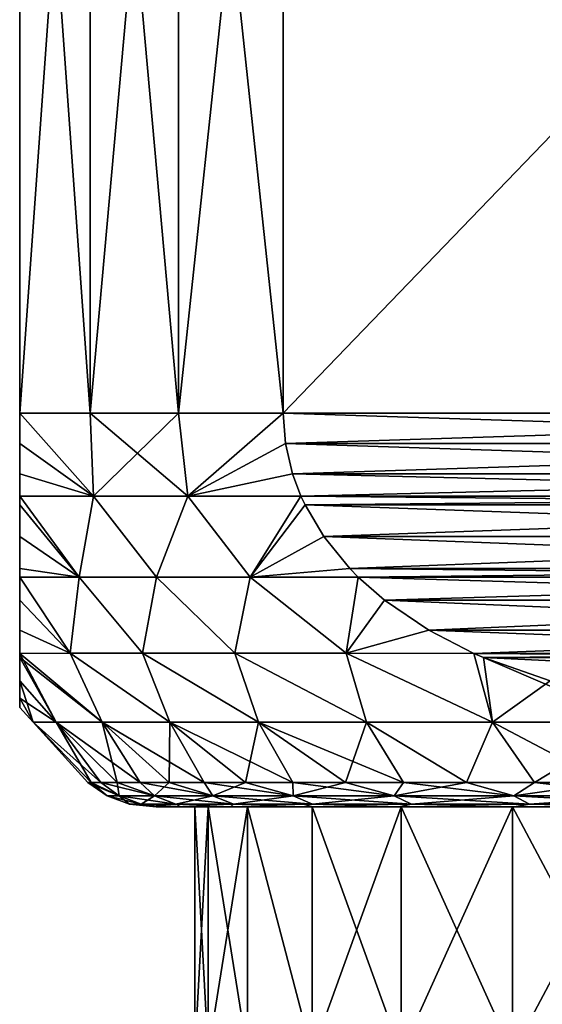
# Model space of a CAD drawing. Header units: metres. Extents: x -109 to 109, y -108 to 40.
# Tile 90 of 216: x -91.5 to -86.19, y -11 to -1. Entities that reach past the tile are written whole.
import ezdxf

# ---------------------------------------------------------------- set-up
doc = ezdxf.new("R2010")
doc.units = ezdxf.units.M
doc.layers.add('solid_K_24_42_18_000C86_XXX', color=7, linetype='CONTINUOUS')

msp = doc.modelspace()

# ---------------------------------------------------------------- linework, layer by layer
at = {"layer": 'solid_K_24_42_18_000C86_XXX'}
for points in [[(-90.782875, -5, 7.211061), (-91.5, 5, 5.567764), (-91.5, -5, 5.567764)], [(-91.5, -5, -5.567764), (-91.5, -5, 5.567764), (-91.5, 5, 5.567764)], [(-90.782875, -5, 7.211061), (-90.782875, 5, 7.211061), (-91.5, 5, 5.567764)], [(-91.5, -5, -5.567764), (-91.5, 5, 5.567764), (-91.5, 5, -5.567764)], [(-91.5, -5, -5.567764), (-91.5, 5, -5.567764), (-90.782875, 5, -7.211061)], [(-91.5, -5, -5.567764), (-90.782875, 5, -7.211061), (-90.782875, -5, -7.211061)], [(-89.886398, -5, 8.763804), (-89.886398, 5, 8.763804), (-90.782875, 5, 7.211061)], [(-90.782875, -5, 7.211061), (-89.886398, -5, 8.763804), (-90.782875, 5, 7.211061)], [(-90.782875, -5, -7.211061), (-90.782875, 5, -7.211061), (-89.886398, 5, -8.763804)], [(-90.782875, -5, -7.211061), (-89.886398, 5, -8.763804), (-89.886398, -5, -8.763804)], [(-88.821823, -5, 10.206499), (-88.821823, 5, 10.206499), (-89.886398, 5, 8.763804)], [(-89.886398, -5, 8.763804), (-88.821823, -5, 10.206499), (-89.886398, 5, 8.763804)], [(-89.886398, -5, -8.763804), (-89.886398, 5, -8.763804), (-88.821823, 5, -10.206499)], [(-89.886398, -5, -8.763804), (-88.821823, 5, -10.206499), (-88.821823, -5, -10.206499)], [(-79.178177, 5, 15.774263), (-88.821823, 5, 10.206499), (-88.821823, -5, 10.206499)], [(-79.178177, -5, 15.774263), (-79.178177, 5, 15.774263), (-88.821823, -5, 10.206499)], [(-79.178177, -5, -15.774263), (-88.821823, 5, -10.206499), (-79.178177, 5, -15.774263)], [(-79.178177, -5, -15.774263), (-88.821823, -5, -10.206499), (-88.821823, 5, -10.206499)], [(-90.749153, -5.844002, 7.11835), (-90.782875, -5, 7.211061), (-91.5, -5, 5.567764)], [(-91.5, -5.307299, -5.540527), (-91.5, -5, 5.567764), (-91.5, -5, -5.567764)], [(-91.5, -5.307299, 5.540527), (-91.5, -5, 5.567764), (-91.5, -5.307299, -5.540527)], [(-91.5, -5.307299, 5.540527), (-90.749153, -5.844002, 7.11835), (-91.5, -5, 5.567764)], [(-90.749153, -5.844002, -7.11835), (-91.5, -5, -5.567764), (-90.782875, -5, -7.211061)], [(-90.749153, -5.844002, -7.11835), (-91.5, -5.307299, -5.540527), (-91.5, -5, -5.567764)], [(-89.789246, -5.844002, 8.780952), (-89.886398, -5, 8.763804), (-90.782875, -5, 7.211061)], [(-90.749153, -5.844002, 7.11835), (-89.789246, -5.844002, 8.780952), (-90.782875, -5, 7.211061)], [(-90.749153, -5.844002, -7.11835), (-90.782875, -5, -7.211061), (-89.886398, -5, -8.763804)], [(-89.789246, -5.844002, -8.780952), (-90.749153, -5.844002, -7.11835), (-89.886398, -5, -8.763804)], [(-89.789246, -5.844002, 8.780952), (-88.821823, -5, 10.206499), (-89.886398, -5, 8.763804)], [(-89.789246, -5.844002, -8.780952), (-89.886398, -5, -8.763804), (-88.821823, -5, -10.206499)], [(-89.789246, -5.844002, 8.780952), (-88.798233, -5.307316, 10.220119), (-88.821823, -5, 10.206499)], [(-88.798233, -5.307313, -10.220119), (-89.789246, -5.844002, -8.780952), (-88.821823, -5, -10.206499)], [(-79.178177, -5, 15.774263), (-88.821823, -5, 10.206499), (-88.798233, -5.307316, 10.220119)], [(-79.201767, -5.307314, -15.760643), (-88.798233, -5.307313, -10.220119), (-88.821823, -5, -10.206499)], [(-79.201767, -5.307314, -15.760643), (-88.821823, -5, -10.206499), (-79.178177, -5, -15.774263)], [(-79.201767, -5.307316, 15.760643), (-79.178177, -5, 15.774263), (-88.798233, -5.307316, 10.220119)], [(-90.749153, -5.844002, -7.11835), (-91.5, -5.616946, -5.456943), (-91.5, -5.307299, -5.540527)], [(-91.5, -5.307299, 5.540527), (-91.5, -5.307299, -5.540527), (-91.5, -5.616946, -5.456943)], [(-91.5, -5.307299, 5.540527), (-91.5, -5.616946, -5.456943), (-91.5, -5.616946, 5.456943)], [(-91.5, -5.307299, 5.540527), (-91.5, -5.616946, 5.456943), (-90.749153, -5.844002, 7.11835)], [(-88.798233, -5.307313, -10.220119), (-88.725845, -5.616967, -10.261913), (-89.789246, -5.844002, -8.780952)], [(-89.789246, -5.844002, 8.780952), (-88.725845, -5.61697, 10.261914), (-88.798233, -5.307316, 10.220119)], [(-79.274155, -5.616967, -15.718849), (-88.725845, -5.616967, -10.261913), (-88.798233, -5.307313, -10.220119)], [(-79.201767, -5.307314, -15.760643), (-79.274155, -5.616967, -15.718849), (-88.798233, -5.307313, -10.220119)], [(-79.201767, -5.307316, 15.760643), (-88.798233, -5.307316, 10.220119), (-88.725845, -5.61697, 10.261914)], [(-79.201767, -5.307316, 15.760643), (-88.725845, -5.61697, 10.261914), (-79.274155, -5.61697, 15.718848)], [(-90.749153, -5.844002, -7.11835), (-91.5, -5.843117, -5.358479), (-91.5, -5.616946, -5.456943)], [(-91.5, -5.616946, 5.456943), (-91.5, -5.616946, -5.456943), (-91.5, -5.843117, -5.358479)], [(-91.5, -5.616946, 5.456943), (-91.5, -5.843117, -5.358479), (-91.5, -5.843117, 5.358479)], [(-91.5, -5.616946, 5.456943), (-91.5, -5.843117, 5.358479), (-90.749153, -5.844002, 7.11835)], [(-88.725845, -5.616967, -10.261913), (-88.640579, -5.843117, -10.311142), (-89.789246, -5.844002, -8.780952)], [(-89.789246, -5.844002, 8.780952), (-88.640579, -5.843117, 10.311142), (-88.725845, -5.61697, 10.261914)], [(-79.359421, -5.843117, -15.669621), (-88.640579, -5.843117, -10.311142), (-88.725845, -5.616967, -10.261913)], [(-79.274155, -5.616967, -15.718849), (-79.359421, -5.843117, -15.669621), (-88.725845, -5.616967, -10.261913)], [(-79.274155, -5.61697, 15.718848), (-88.725845, -5.61697, 10.261914), (-88.640579, -5.843117, 10.311142)], [(-79.274155, -5.61697, 15.718848), (-88.640579, -5.843117, 10.311142), (-79.359421, -5.843117, 15.669621)], [(-90.894409, -6.664581, -6.305186), (-91.5, -5.843117, -5.358479), (-90.749153, -5.844002, -7.11835)], [(-90.894409, -6.664581, -6.305186), (-91.5, -5.932127, -5.310628), (-91.5, -5.843117, -5.358479)], [(-91.5, -5.843117, 5.358479), (-91.5, -5.843117, -5.358479), (-91.5, -5.932127, -5.310628)], [(-91.5, -5.932127, 5.310628), (-91.5, -5.843117, 5.358479), (-91.5, -5.932127, -5.310628)], [(-90.894409, -6.664581, 6.305186), (-90.749153, -5.844002, 7.11835), (-91.5, -5.843117, 5.358479)], [(-90.894409, -6.664581, 6.305186), (-91.5, -5.843117, 5.358479), (-91.5, -5.932127, 5.310628)], [(-90.109398, -6.664581, -7.85739), (-90.894409, -6.664581, -6.305186), (-90.749153, -5.844002, -7.11835)], [(-90.894409, -6.664581, 6.305186), (-90.109398, -6.664581, 7.85739), (-90.749153, -5.844002, 7.11835)], [(-90.109398, -6.664581, -7.85739), (-90.749153, -5.844002, -7.11835), (-89.789246, -5.844002, -8.780952)], [(-90.109398, -6.664581, 7.85739), (-89.789246, -5.844002, 8.780952), (-90.749153, -5.844002, 7.11835)], [(-89.157654, -6.664581, -9.313329), (-90.109398, -6.664581, -7.85739), (-89.789246, -5.844002, -8.780952)], [(-90.109398, -6.664581, 7.85739), (-89.157654, -6.664581, 9.313329), (-89.789246, -5.844002, 8.780952)], [(-89.157654, -6.664581, -9.313329), (-89.789246, -5.844002, -8.780952), (-88.640579, -5.843117, -10.311142)], [(-89.157654, -6.664581, 9.313329), (-88.640579, -5.843117, 10.311142), (-89.789246, -5.844002, 8.780952)], [(-89.157654, -6.664581, -9.313329), (-88.640579, -5.843117, -10.311142), (-88.599129, -5.932154, -10.335074)], [(-89.157654, -6.664581, 9.313329), (-88.599121, -5.932158, 10.335076), (-88.640579, -5.843117, 10.311142)], [(-79.400871, -5.932154, -15.645687), (-88.599129, -5.932154, -10.335074), (-88.640579, -5.843117, -10.311142)], [(-79.400871, -5.932154, -15.645687), (-88.640579, -5.843117, -10.311142), (-79.359421, -5.843117, -15.669621)], [(-79.359421, -5.843117, 15.669621), (-88.640579, -5.843117, 10.311142), (-88.599121, -5.932158, 10.335076)], [(-79.400879, -5.932158, 15.645686), (-79.359421, -5.843117, 15.669621), (-88.599121, -5.932158, 10.335076)], [(-90.894409, -6.664581, -6.305186), (-91.5, -6.252977, -5.091273), (-91.5, -5.932127, -5.310628)], [(-91.5, -5.932127, 5.310628), (-91.5, -5.932127, -5.310628), (-91.5, -6.252977, -5.091273)], [(-91.5, -6.252977, 5.091273), (-91.5, -5.932127, 5.310628), (-91.5, -6.252977, -5.091273)], [(-91.5, -6.252977, 5.091273), (-90.894409, -6.664581, 6.305186), (-91.5, -5.932127, 5.310628)], [(-88.409149, -6.253009, -10.444757), (-89.157654, -6.664581, -9.313329), (-88.599129, -5.932154, -10.335074)], [(-89.157654, -6.664581, 9.313329), (-88.409149, -6.253014, 10.444759), (-88.599121, -5.932158, 10.335076)], [(-79.590851, -6.253009, -15.536004), (-88.409149, -6.253009, -10.444757), (-88.599129, -5.932154, -10.335074)], [(-79.590851, -6.253009, -15.536004), (-88.599129, -5.932154, -10.335074), (-79.400871, -5.932154, -15.645687)], [(-79.400879, -5.932158, 15.645686), (-88.599121, -5.932158, 10.335076), (-88.409149, -6.253014, 10.444759)], [(-79.590851, -6.253015, 15.536002), (-79.400879, -5.932158, 15.645686), (-88.409149, -6.253014, 10.444759)], [(-90.894409, -6.664581, -6.305186), (-91.5, -6.577715, -4.784663), (-91.5, -6.252977, -5.091273)], [(-91.5, -6.252977, 5.091273), (-91.5, -6.252977, -5.091273), (-91.5, -6.577715, -4.784663)], [(-91.5, -6.252977, 5.091273), (-91.5, -6.577715, -4.784663), (-91.5, -6.577715, 4.784663)], [(-91.5, -6.252977, 5.091273), (-91.5, -6.577715, 4.784663), (-90.894409, -6.664581, 6.305186)], [(-88.409149, -6.253009, -10.444757), (-88.143608, -6.577752, -10.598069), (-89.157654, -6.664581, -9.313329)], [(-89.157654, -6.664581, 9.313329), (-88.1436, -6.577757, 10.598072), (-88.409149, -6.253014, 10.444759)], [(-79.856392, -6.577752, -15.382693), (-88.143608, -6.577752, -10.598069), (-88.409149, -6.253009, -10.444757)], [(-79.590851, -6.253009, -15.536004), (-79.856392, -6.577752, -15.382693), (-88.409149, -6.253009, -10.444757)], [(-79.590851, -6.253015, 15.536002), (-88.409149, -6.253014, 10.444759), (-88.1436, -6.577757, 10.598072)], [(-79.590851, -6.253015, 15.536002), (-88.1436, -6.577757, 10.598072), (-79.8564, -6.577757, 15.382689)], [(-90.894409, -6.664581, -6.305186), (-91.5, -6.664539, -4.685711), (-91.5, -6.577715, -4.784663)], [(-91.5, -6.577715, 4.784663), (-91.5, -6.577715, -4.784663), (-91.5, -6.664539, -4.685711)], [(-91.5, -6.577715, 4.784663), (-91.5, -6.664539, -4.685711), (-91.5, -6.664539, 4.685711)], [(-91.5, -6.577715, 4.784663), (-91.5, -6.664539, 4.685711), (-90.894409, -6.664581, 6.305186)], [(-88.143608, -6.577752, -10.598069), (-88.057945, -6.664541, -10.647527), (-89.157654, -6.664581, -9.313329)], [(-89.157654, -6.664581, 9.313329), (-88.057945, -6.664541, 10.647527), (-88.1436, -6.577757, 10.598072)], [(-79.942055, -6.664541, -15.333236), (-88.057945, -6.664541, -10.647527), (-88.143608, -6.577752, -10.598069)], [(-79.856392, -6.577752, -15.382693), (-79.942055, -6.664541, -15.333236), (-88.143608, -6.577752, -10.598069)], [(-79.8564, -6.577757, 15.382689), (-88.1436, -6.577757, 10.598072), (-88.057945, -6.664541, 10.647527)], [(-79.8564, -6.577757, 15.382689), (-88.057945, -6.664541, 10.647527), (-79.942055, -6.664541, 15.333236)], [(-90.985832, -7.437292, -5.125065), (-91.5, -6.664539, -4.685711), (-90.894409, -6.664581, -6.305186)], [(-90.985832, -7.437292, -5.125065), (-91.5, -6.898588, -4.377149), (-91.5, -6.664539, -4.685711)], [(-91.5, -6.664539, 4.685711), (-91.5, -6.664539, -4.685711), (-91.5, -6.898588, -4.377149)], [(-91.5, -6.898588, 4.377149), (-91.5, -6.664539, 4.685711), (-91.5, -6.898588, -4.377149)], [(-91.5, -6.664539, 4.685711), (-90.985832, -7.437292, 5.125065), (-90.894409, -6.664581, 6.305186)], [(-91.5, -6.898588, 4.377149), (-90.985832, -7.437292, 5.125065), (-91.5, -6.664539, 4.685711)], [(-90.251968, -7.437292, -6.854851), (-90.985832, -7.437292, -5.125065), (-90.894409, -6.664581, -6.305186)], [(-90.894409, -6.664581, 6.305186), (-90.985832, -7.437292, 5.125065), (-90.251968, -7.437292, 6.854851)], [(-90.251968, -7.437292, -6.854851), (-90.894409, -6.664581, -6.305186), (-90.109398, -6.664581, -7.85739)], [(-90.894409, -6.664581, 6.305186), (-90.251968, -7.437292, 6.854851), (-90.109398, -6.664581, 7.85739)], [(-89.312462, -7.437292, -8.48213), (-90.251968, -7.437292, -6.854851), (-90.109398, -6.664581, -7.85739)], [(-90.109398, -6.664581, 7.85739), (-90.251968, -7.437292, 6.854851), (-89.312462, -7.437292, 8.48213)], [(-89.312462, -7.437292, -8.48213), (-90.109398, -6.664581, -7.85739), (-89.157654, -6.664581, -9.313329)], [(-90.109398, -6.664581, 7.85739), (-89.312462, -7.437292, 8.48213), (-89.157654, -6.664581, 9.313329)], [(-88.181351, -7.437292, -9.982568), (-89.312462, -7.437292, -8.48213), (-89.157654, -6.664581, -9.313329)], [(-89.157654, -6.664581, 9.313329), (-89.312462, -7.437292, 8.48213), (-88.181351, -7.437292, 9.982568)], [(-88.181351, -7.437292, -9.982568), (-89.157654, -6.664581, -9.313329), (-88.057945, -6.664541, -10.647527)], [(-89.157654, -6.664581, 9.313329), (-88.181351, -7.437292, 9.982568), (-88.057945, -6.664541, 10.647527)], [(-88.181351, -7.437292, -9.982568), (-88.057945, -6.664541, -10.647527), (-87.790688, -6.898615, -10.801826)], [(-87.79068, -6.898619, 10.801829), (-88.057945, -6.664541, 10.647527), (-88.181351, -7.437292, 9.982568)], [(-80.209312, -6.898615, -15.178935), (-87.790688, -6.898615, -10.801826), (-88.057945, -6.664541, -10.647527)], [(-80.209312, -6.898615, -15.178935), (-88.057945, -6.664541, -10.647527), (-79.942055, -6.664541, -15.333236)], [(-79.942055, -6.664541, 15.333236), (-88.057945, -6.664541, 10.647527), (-87.79068, -6.898619, 10.801829)], [(-80.20932, -6.898619, 15.178932), (-79.942055, -6.664541, 15.333236), (-87.79068, -6.898619, 10.801829)], [(-90.985832, -7.437292, -5.125065), (-91.5, -7.20409, -3.857439), (-91.5, -6.898588, -4.377149)], [(-91.5, -6.898588, 4.377149), (-91.5, -6.898588, -4.377149), (-91.5, -7.20409, -3.857439)], [(-91.5, -7.20409, 3.857439), (-91.5, -6.898588, 4.377149), (-91.5, -7.20409, -3.857439)], [(-91.5, -7.20409, 3.857439), (-90.985832, -7.437292, 5.125065), (-91.5, -6.898588, 4.377149)], [(-87.340622, -7.204102, -11.061673), (-88.181351, -7.437292, -9.982568), (-87.790688, -6.898615, -10.801826)], [(-87.340614, -7.204103, 11.061675), (-87.79068, -6.898619, 10.801829), (-88.181351, -7.437292, 9.982568)], [(-80.659378, -7.204101, -14.919089), (-87.340622, -7.204102, -11.061673), (-87.790688, -6.898615, -10.801826)], [(-80.209312, -6.898615, -15.178935), (-80.659378, -7.204101, -14.919089), (-87.790688, -6.898615, -10.801826)], [(-80.20932, -6.898619, 15.178932), (-87.79068, -6.898619, 10.801829), (-87.340614, -7.204103, 11.061675)], [(-80.659386, -7.204103, 14.919087), (-80.20932, -6.898619, 15.178932), (-87.340614, -7.204103, 11.061675)], [(-90.985832, -7.437292, -5.125065), (-91.5, -7.439268, -3.327967), (-91.5, -7.20409, -3.857439)], [(-91.5, -7.20409, 3.857439), (-91.5, -7.20409, -3.857439), (-91.5, -7.439268, -3.327967)], [(-91.5, -7.20409, 3.857439), (-91.5, -7.439268, -3.327967), (-91.5, -7.439268, 3.327967)], [(-91.5, -7.20409, 3.857439), (-91.5, -7.439268, 3.327967), (-90.985832, -7.437292, 5.125065)], [(-87.340622, -7.204102, -11.061673), (-86.882103, -7.439268, -11.326398), (-88.181351, -7.437292, -9.982568)], [(-87.340614, -7.204103, 11.061675), (-88.181351, -7.437292, 9.982568), (-86.882103, -7.439268, 11.326398)], [(-80.659378, -7.204101, -14.919089), (-81.117897, -7.439268, -14.654365), (-87.340622, -7.204102, -11.061673)], [(-81.117897, -7.439268, -14.654365), (-86.882103, -7.439268, -11.326398), (-87.340622, -7.204102, -11.061673)], [(-80.659386, -7.204103, 14.919087), (-87.340614, -7.204103, 11.061675), (-86.882103, -7.439268, 11.326398)], [(-80.659386, -7.204103, 14.919087), (-86.882103, -7.439268, 11.326398), (-81.117897, -7.439268, 14.654365)], [(-90.662315, -8.139915, -4.601614), (-91.5, -7.439268, -3.327967), (-90.985832, -7.437292, -5.125065)], [(-90.662315, -8.139915, 4.601614), (-90.985832, -7.437292, 5.125065), (-91.5, -7.439268, 3.327967)], [(-91.5, -7.439268, 3.327967), (-91.5, -7.439268, -3.327967), (-91.5, -7.482047, -3.213665)], [(-91.127373, -8.139915, -2.790321), (-91.5, -7.482047, -3.213665), (-91.5, -7.439268, -3.327967)], [(-90.662315, -8.139915, -4.601614), (-91.127373, -8.139915, -2.790321), (-91.5, -7.439268, -3.327967)], [(-91.5, -7.439268, 3.327967), (-91.5, -7.482047, -3.213665), (-91.5, -7.482047, 3.213665)], [(-90.662315, -8.139915, 4.601614), (-91.5, -7.439268, 3.327967), (-91.5, -7.482047, 3.213665)], [(-91.5, -7.482047, 3.213665), (-91.5, -7.482047, -3.213665), (-91.5, -7.718643, -2.433715)], [(-91.127373, -8.139915, -2.790321), (-91.5, -7.718643, -2.433715), (-91.5, -7.482047, -3.213665)], [(-91.5, -7.482047, 3.213665), (-91.5, -7.718643, -2.433715), (-91.5, -7.718642, 2.433716)], [(-91.127373, -8.139915, 2.790321), (-91.5, -7.482047, 3.213665), (-91.5, -7.718642, 2.433716)], [(-91.127373, -8.139915, 2.790321), (-90.662315, -8.139915, 4.601614), (-91.5, -7.482047, 3.213665)], [(-89.9739, -8.139915, -6.340337), (-90.985832, -7.437292, -5.125065), (-90.251968, -7.437292, -6.854851)], [(-89.9739, -8.139915, -6.340337), (-90.662315, -8.139915, -4.601614), (-90.985832, -7.437292, -5.125065)], [(-89.9739, -8.139915, 6.340337), (-90.251968, -7.437292, 6.854851), (-90.985832, -7.437292, 5.125065)], [(-90.662315, -8.139915, 4.601614), (-89.9739, -8.139915, 6.340337), (-90.985832, -7.437292, 5.125065)], [(-89.073006, -8.139915, -7.97907), (-90.251968, -7.437292, -6.854851), (-89.312462, -7.437292, -8.48213)], [(-89.073006, -8.139915, -7.97907), (-89.9739, -8.139915, -6.340337), (-90.251968, -7.437292, -6.854851)], [(-89.073006, -8.139915, 7.97907), (-89.312462, -7.437292, 8.48213), (-90.251968, -7.437292, 6.854851)], [(-89.9739, -8.139915, 6.340337), (-89.073006, -8.139915, 7.97907), (-90.251968, -7.437292, 6.854851)], [(-87.973816, -8.139915, -9.491967), (-89.312462, -7.437292, -8.48213), (-88.181351, -7.437292, -9.982568)], [(-87.973816, -8.139915, -9.491967), (-89.073006, -8.139915, -7.97907), (-89.312462, -7.437292, -8.48213)], [(-87.973816, -8.139915, 9.491967), (-88.181351, -7.437292, 9.982568), (-89.312462, -7.437292, 8.48213)], [(-89.073006, -8.139915, 7.97907), (-87.973816, -8.139915, 9.491967), (-89.312462, -7.437292, 8.48213)], [(-86.693687, -8.139915, -10.855171), (-88.181351, -7.437292, -9.982568), (-86.882103, -7.439268, -11.326398)], [(-86.693687, -8.139915, -10.855171), (-87.973816, -8.139915, -9.491967), (-88.181351, -7.437292, -9.982568)], [(-86.693687, -8.139915, 10.855171), (-86.882103, -7.439268, 11.326398), (-88.181351, -7.437292, 9.982568)], [(-87.973816, -8.139915, 9.491967), (-86.693687, -8.139915, 10.855171), (-88.181351, -7.437292, 9.982568)], [(-86.693687, -8.139915, -10.855171), (-86.882103, -7.439268, -11.326398), (-86.783119, -7.482046, -11.383548)], [(-81.216881, -7.482045, -14.597216), (-86.783119, -7.482046, -11.383548), (-86.882103, -7.439268, -11.326398)], [(-81.216881, -7.482045, -14.597216), (-86.882103, -7.439268, -11.326398), (-81.117897, -7.439268, -14.654365)], [(-81.117897, -7.439268, 14.654365), (-86.882103, -7.439268, 11.326398), (-86.783119, -7.482046, 11.383548)], [(-86.693687, -8.139915, 10.855171), (-86.783119, -7.482046, 11.383548), (-86.882103, -7.439268, 11.326398)], [(-81.117897, -7.439268, 14.654365), (-86.783119, -7.482046, 11.383548), (-81.216881, -7.482045, 14.597217)], [(-81.892296, -7.71863, -14.207265), (-86.783119, -7.482046, -11.383548), (-81.216881, -7.482045, -14.597216)], [(-81.216881, -7.482045, 14.597217), (-86.783119, -7.482046, 11.383548), (-86.107697, -7.718631, 11.7735)], [(-86.107697, -7.718633, -11.773504), (-86.693687, -8.139915, -10.855171), (-86.783119, -7.482046, -11.383548)], [(-86.107697, -7.718633, -11.773504), (-86.783119, -7.482046, -11.383548), (-81.892296, -7.71863, -14.207265)], [(-85.252792, -8.139915, 12.047182), (-86.107697, -7.718631, 11.7735), (-86.783119, -7.482046, 11.383548)], [(-86.693687, -8.139915, 10.855171), (-85.252792, -8.139915, 12.047182), (-86.783119, -7.482046, 11.383548)], [(-91.5, -7.718642, 2.433716), (-91.5, -7.718643, -2.433715), (-91.5, -7.894263, -1.521735)], [(-91.5, -7.718642, 2.433716), (-91.5, -7.894263, -1.521735), (-91.5, -7.894262, 1.521737)], [(-91.127373, -8.139915, 2.790321), (-91.5, -7.718642, 2.433716), (-91.5, -7.894262, 1.521737)], [(-91.361755, -8.139915, -0.935022), (-91.5, -7.894263, -1.521735), (-91.5, -7.718643, -2.433715)], [(-91.127373, -8.139915, -2.790321), (-91.361755, -8.139915, -0.935022), (-91.5, -7.718643, -2.433715)], [(-86.107697, -7.718633, -11.773504), (-85.252792, -8.139915, -12.047182), (-86.693687, -8.139915, -10.855171)], [(-91.5, -7.894262, 1.521737), (-91.5, -7.894263, -1.521735), (-91.5, -7.987895, -0.517663)], [(-91.5, -7.894262, 1.521737), (-91.5, -7.987895, -0.517663), (-91.5, -7.987895, 0.517665)], [(-91.361755, -8.139915, 0.935022), (-91.5, -7.894262, 1.521737), (-91.5, -7.987895, 0.517665)], [(-91.361755, -8.139915, 0.935022), (-91.127373, -8.139915, 2.790321), (-91.5, -7.894262, 1.521737)], [(-91.361755, -8.139915, -0.935022), (-91.5, -7.987895, -0.517663), (-91.5, -7.894263, -1.521735)], [(-91.361755, -8.139915, 0.935022), (-91.5, -7.987895, 0.517665), (-91.5, -7.987895, -0.517663)], [(-91.361755, -8.139915, -0.935022), (-91.361755, -8.139915, 0.935022), (-91.5, -7.987895, -0.517663)], [(-91.361755, -8.139915, -0.935022), (-90.773834, -8.75, -0.976357), (-90.80719, -8.75)], [(-91.127373, -8.139915, -2.790321), (-90.773834, -8.75, -0.976357), (-91.361755, -8.139915, -0.935022)], [(-91.361755, -8.139915, 0.935022), (-90.80719, -8.75), (-90.773834, -8.75, 0.976357)], [(-91.361755, -8.139915, -0.935022), (-90.80719, -8.75), (-91.361755, -8.139915, 0.935022)], [(-91.361755, -8.139915, 0.935022), (-90.773834, -8.75, 0.976357), (-90.673935, -8.75, 1.948162)], [(-91.361755, -8.139915, 0.935022), (-90.673935, -8.75, 1.948162), (-91.127373, -8.139915, 2.790321)], [(-91.127373, -8.139915, -2.790321), (-90.507942, -8.75, -2.910884), (-90.673935, -8.75, -1.948162)], [(-90.662315, -8.139915, -4.601614), (-90.507942, -8.75, -2.910884), (-91.127373, -8.139915, -2.790321)], [(-91.127373, -8.139915, -2.790321), (-90.673935, -8.75, -1.948162), (-90.773834, -8.75, -0.976357)], [(-91.127373, -8.139915, 2.790321), (-90.673935, -8.75, 1.948162), (-90.507942, -8.75, 2.910884)], [(-91.127373, -8.139915, 2.790321), (-90.507942, -8.75, 2.910884), (-90.276642, -8.75, 3.860034)], [(-91.127373, -8.139915, 2.790321), (-90.276642, -8.75, 3.860034), (-90.662315, -8.139915, 4.601614)], [(-90.662315, -8.139915, -4.601614), (-89.981102, -8.75, -4.791186), (-90.276642, -8.75, -3.860034)], [(-89.9739, -8.139915, -6.340337), (-89.981102, -8.75, -4.791186), (-90.662315, -8.139915, -4.601614)], [(-90.662315, -8.139915, -4.601614), (-90.276642, -8.75, -3.860034), (-90.507942, -8.75, -2.910884)], [(-90.662315, -8.139915, 4.601614), (-90.276642, -8.75, 3.860034), (-89.981102, -8.75, 4.791186)], [(-90.662315, -8.139915, 4.601614), (-89.981102, -8.75, 4.791186), (-89.622719, -8.75, 5.7)], [(-90.662315, -8.139915, 4.601614), (-89.622719, -8.75, 5.7), (-89.9739, -8.139915, 6.340337)], [(-89.9739, -8.139915, -6.340337), (-89.622719, -8.75, -5.7), (-89.981102, -8.75, -4.791186)], [(-89.9739, -8.139915, -6.340337), (-89.20314, -8.75, -6.582238), (-89.622719, -8.75, -5.7)], [(-89.073006, -8.139915, -7.97907), (-89.20314, -8.75, -6.582238), (-89.9739, -8.139915, -6.340337)], [(-89.9739, -8.139915, 6.340337), (-89.622719, -8.75, 5.7), (-89.20314, -8.75, 6.582238)], [(-89.9739, -8.139915, 6.340337), (-89.20314, -8.75, 6.582238), (-88.724342, -8.75, 7.433786)], [(-89.9739, -8.139915, 6.340337), (-88.724342, -8.75, 7.433786), (-89.073006, -8.139915, 7.97907)], [(-89.073006, -8.139915, -7.97907), (-88.724342, -8.75, -7.433786), (-89.20314, -8.75, -6.582238)], [(-89.073006, -8.139915, -7.97907), (-88.188545, -8.75, -8.250674), (-88.724342, -8.75, -7.433786)], [(-87.973816, -8.139915, -9.491967), (-88.188545, -8.75, -8.250674), (-89.073006, -8.139915, -7.97907)], [(-89.073006, -8.139915, 7.97907), (-88.724342, -8.75, 7.433786), (-88.188545, -8.75, 8.250674)], [(-89.073006, -8.139915, 7.97907), (-88.188545, -8.75, 8.250674), (-87.598251, -8.75, 9.029095)], [(-89.073006, -8.139915, 7.97907), (-87.598251, -8.75, 9.029095), (-87.973816, -8.139915, 9.491967)], [(-87.973816, -8.139915, -9.491967), (-87.598251, -8.75, -9.029095), (-88.188545, -8.75, -8.250674)], [(-87.973816, -8.139915, -9.491967), (-86.956207, -8.75, -9.765417), (-87.598251, -8.75, -9.029095)], [(-86.693687, -8.139915, -10.855171), (-86.956207, -8.75, -9.765417), (-87.973816, -8.139915, -9.491967)], [(-87.973816, -8.139915, 9.491967), (-87.598251, -8.75, 9.029095), (-86.956207, -8.75, 9.765417)], [(-87.973816, -8.139915, 9.491967), (-86.956207, -8.75, 9.765417), (-86.693687, -8.139915, 10.855171)], [(-86.693687, -8.139915, -10.855171), (-86.265419, -8.75, -10.456208), (-86.956207, -8.75, -9.765417)], [(-86.693687, -8.139915, 10.855171), (-86.956207, -8.75, 9.765417), (-86.265419, -8.75, 10.456208)], [(-85.252792, -8.139915, -12.047182), (-86.265419, -8.75, -10.456208), (-86.693687, -8.139915, -10.855171)], [(-86.693687, -8.139915, 10.855171), (-86.265419, -8.75, 10.456208), (-85.529091, -8.75, 11.098248)], [(-86.693687, -8.139915, 10.855171), (-85.529091, -8.75, 11.098248), (-85.252792, -8.139915, 12.047182)], [(-85.252792, -8.139915, -12.047182), (-85.529091, -8.75, -11.098248), (-86.265419, -8.75, -10.456208)], [(-90.80719, -8.75), (-90.609146, -8.886151), (-90.488441, -8.886151, 1.841613)], [(-90.80719, -8.75), (-90.773834, -8.75, -0.976357), (-90.609146, -8.886151)], [(-90.773834, -8.75, 0.976357), (-90.80719, -8.75), (-90.488441, -8.886151, 1.841613)], [(-90.773834, -8.75, -0.976357), (-90.488441, -8.886151, -1.841613), (-90.609146, -8.886151)], [(-90.773834, -8.75, -0.976357), (-90.673935, -8.75, -1.948162), (-90.488441, -8.886151, -1.841613)], [(-90.673935, -8.75, 1.948162), (-90.773834, -8.75, 0.976357), (-90.488441, -8.886151, 1.841613)], [(-90.673935, -8.75, -1.948162), (-90.507942, -8.75, -2.910884), (-90.488441, -8.886151, -1.841613)], [(-90.673935, -8.75, 1.948162), (-90.488441, -8.886151, 1.841613), (-90.128387, -8.886151, 3.651716)], [(-90.507942, -8.75, 2.910884), (-90.673935, -8.75, 1.948162), (-90.128387, -8.886151, 3.651716)], [(-90.507942, -8.75, -2.910884), (-90.128387, -8.886151, -3.651716), (-90.488441, -8.886151, -1.841613)], [(-90.507942, -8.75, -2.910884), (-90.276642, -8.75, -3.860034), (-90.128387, -8.886151, -3.651716)], [(-90.276642, -8.75, 3.860034), (-90.507942, -8.75, 2.910884), (-90.128387, -8.886151, 3.651716)], [(-90.276642, -8.75, -3.860034), (-89.981102, -8.75, -4.791186), (-90.128387, -8.886151, -3.651716)], [(-90.276642, -8.75, 3.860034), (-90.128387, -8.886151, 3.651716), (-89.535149, -8.886151, 5.399337)], [(-89.981102, -8.75, 4.791186), (-90.276642, -8.75, 3.860034), (-89.535149, -8.886151, 5.399337)], [(-89.981102, -8.75, -4.791186), (-89.535149, -8.886151, -5.399337), (-90.128387, -8.886151, -3.651716)], [(-89.981102, -8.75, -4.791186), (-89.622719, -8.75, -5.7), (-89.535149, -8.886151, -5.399337)], [(-89.622719, -8.75, 5.7), (-89.981102, -8.75, 4.791186), (-89.535149, -8.886151, 5.399337)], [(-89.622719, -8.75, -5.7), (-89.20314, -8.75, -6.582238), (-89.535149, -8.886151, -5.399337)], [(-89.622719, -8.75, 5.7), (-89.535149, -8.886151, 5.399337), (-88.71888, -8.886151, 7.054573)], [(-89.20314, -8.75, 6.582238), (-89.622719, -8.75, 5.7), (-88.71888, -8.886151, 7.054573)], [(-89.20314, -8.75, -6.582238), (-88.71888, -8.886151, -7.054573), (-89.535149, -8.886151, -5.399337)], [(-89.20314, -8.75, -6.582238), (-88.724342, -8.75, -7.433786), (-88.71888, -8.886151, -7.054573)], [(-88.724342, -8.75, 7.433786), (-89.20314, -8.75, 6.582238), (-88.71888, -8.886151, 7.054573)], [(-88.724342, -8.75, -7.433786), (-88.188545, -8.75, -8.250674), (-88.71888, -8.886151, -7.054573)], [(-88.724342, -8.75, 7.433786), (-88.71888, -8.886151, 7.054573), (-87.693535, -8.886151, 8.589105)], [(-88.188545, -8.75, 8.250674), (-88.724342, -8.75, 7.433786), (-87.693535, -8.886151, 8.589105)], [(-88.188545, -8.75, -8.250674), (-87.693535, -8.886151, -8.589105), (-88.71888, -8.886151, -7.054573)], [(-88.188545, -8.75, -8.250674), (-87.598251, -8.75, -9.029095), (-87.693535, -8.886151, -8.589105)], [(-87.598251, -8.75, 9.029095), (-88.188545, -8.75, 8.250674), (-87.693535, -8.886151, 8.589105)], [(-86.956207, -8.75, -9.765417), (-86.476677, -8.886151, -9.976673), (-87.693535, -8.886151, -8.589105)], [(-87.598251, -8.75, -9.029095), (-86.956207, -8.75, -9.765417), (-87.693535, -8.886151, -8.589105)], [(-87.598251, -8.75, 9.029095), (-87.693535, -8.886151, 8.589105), (-86.476677, -8.886151, 9.976673)], [(-86.956207, -8.75, 9.765417), (-87.598251, -8.75, 9.029095), (-86.476677, -8.886151, 9.976673)], [(-86.956207, -8.75, -9.765417), (-86.265419, -8.75, -10.456208), (-86.476677, -8.886151, -9.976673)], [(-86.265419, -8.75, 10.456208), (-86.956207, -8.75, 9.765417), (-86.476677, -8.886151, 9.976673)], [(-85.529091, -8.75, -11.098248), (-85.089104, -8.886151, -11.193539), (-86.476677, -8.886151, -9.976673)], [(-86.265419, -8.75, -10.456208), (-85.529091, -8.75, -11.098248), (-86.476677, -8.886151, -9.976673)], [(-86.265419, -8.75, 10.456208), (-86.476677, -8.886151, 9.976673), (-85.089104, -8.886151, 11.193539)], [(-85.529091, -8.75, 11.098248), (-86.265419, -8.75, 10.456208), (-85.089104, -8.886151, 11.193539)], [(-90.609146, -8.886151), (-90.384102, -8.971178), (-90.265327, -8.971178, 1.812239)], [(-90.609146, -8.886151), (-90.488441, -8.886151, -1.841613), (-90.384102, -8.971178)], [(-90.488441, -8.886151, 1.841613), (-90.609146, -8.886151), (-90.265327, -8.971178, 1.812239)], [(-90.488441, -8.886151, -1.841613), (-90.265327, -8.971178, -1.812239), (-90.384102, -8.971178)], [(-90.488441, -8.886151, -1.841613), (-90.128387, -8.886151, -3.651716), (-90.265327, -8.971178, -1.812239)], [(-90.488441, -8.886151, 1.841613), (-90.265327, -8.971178, 1.812239), (-89.911018, -8.971178, 3.593471)], [(-90.128387, -8.886151, 3.651716), (-90.488441, -8.886151, 1.841613), (-89.911018, -8.971178, 3.593471)], [(-90.128387, -8.886151, -3.651716), (-89.911018, -8.971178, -3.593471), (-90.265327, -8.971178, -1.812239)], [(-90.128387, -8.886151, -3.651716), (-89.535149, -8.886151, -5.399337), (-89.911018, -8.971178, -3.593471)], [(-90.128387, -8.886151, 3.651716), (-89.911018, -8.971178, 3.593471), (-89.32724, -8.971178, 5.313217)], [(-89.535149, -8.886151, 5.399337), (-90.128387, -8.886151, 3.651716), (-89.32724, -8.971178, 5.313217)], [(-89.535149, -8.886151, -5.399337), (-89.32724, -8.971178, -5.313217), (-89.911018, -8.971178, -3.593471)], [(-89.535149, -8.886151, -5.399337), (-88.71888, -8.886151, -7.054573), (-89.32724, -8.971178, -5.313217)], [(-89.535149, -8.886151, 5.399337), (-89.32724, -8.971178, 5.313217), (-88.523987, -8.971178, 6.942052)], [(-88.71888, -8.886151, 7.054573), (-89.535149, -8.886151, 5.399337), (-88.523987, -8.971178, 6.942052)], [(-88.71888, -8.886151, -7.054573), (-88.523987, -8.971178, -6.942052), (-89.32724, -8.971178, -5.313217)], [(-88.71888, -8.886151, -7.054573), (-87.693535, -8.886151, -8.589105), (-88.523987, -8.971178, -6.942052)], [(-88.71888, -8.886151, 7.054573), (-88.523987, -8.971178, 6.942052), (-87.514999, -8.971178, 8.452107)], [(-87.693535, -8.886151, 8.589105), (-88.71888, -8.886151, 7.054573), (-87.514999, -8.971178, 8.452107)], [(-87.693535, -8.886151, -8.589105), (-87.514999, -8.971178, -8.452107), (-88.523987, -8.971178, -6.942052)], [(-87.693535, -8.886151, -8.589105), (-86.476677, -8.886151, -9.976673), (-87.514999, -8.971178, -8.452107)], [(-87.693535, -8.886151, 8.589105), (-87.514999, -8.971178, 8.452107), (-86.317543, -8.971178, 9.817545)], [(-86.476677, -8.886151, 9.976673), (-87.693535, -8.886151, 8.589105), (-86.317543, -8.971178, 9.817545)], [(-86.476677, -8.886151, -9.976673), (-86.317543, -8.971178, -9.817545), (-87.514999, -8.971178, -8.452107)], [(-86.476677, -8.886151, -9.976673), (-85.089104, -8.886151, -11.193539), (-86.317543, -8.971178, -9.817545)], [(-86.476677, -8.886151, 9.976673), (-86.317543, -8.971178, 9.817545), (-84.95211, -8.971178, 11.015001)], [(-85.089104, -8.886151, 11.193539), (-86.476677, -8.886151, 9.976673), (-84.95211, -8.971178, 11.015001)], [(-85.089104, -8.886151, -11.193539), (-84.95211, -8.971178, -11.015001), (-86.317543, -8.971178, -9.817545)], [(-90.384102, -8.971178), (-90.113899, -9, -0.931586), (-90.113899, -9, 0.931586)], [(-90.384102, -8.971178), (-90.265327, -8.971178, -1.812239), (-90.113899, -9, -0.931586)], [(-90.265327, -8.971178, 1.812239), (-90.384102, -8.971178), (-90.113899, -9, 0.931586)], [(-90.265327, -8.971178, -1.812239), (-89.860237, -9, -2.776736), (-90.113899, -9, -0.931586)], [(-90.265327, -8.971178, -1.812239), (-89.911018, -8.971178, -3.593471), (-89.860237, -9, -2.776736)], [(-90.265327, -8.971178, 1.812239), (-90.113899, -9, 0.931586), (-89.860237, -9, 2.776736)], [(-89.911018, -8.971178, 3.593471), (-90.265327, -8.971178, 1.812239), (-89.860237, -9, 2.776736)], [(-90.113899, -9, 0.931586), (-90.113899, -9, -0.931586), (-89.860237, -9, -2.776736)], [(-89.860237, -9, 2.776736), (-90.113899, -9, 0.931586), (-89.860237, -9, -2.776736)], [(-89.911018, -8.971178, -3.593471), (-89.357452, -9, -4.570776), (-89.860237, -9, -2.776736)], [(-89.911018, -8.971178, -3.593471), (-89.32724, -8.971178, -5.313217), (-89.357452, -9, -4.570776)], [(-89.911018, -8.971178, 3.593471), (-89.860237, -9, 2.776736), (-89.357452, -9, 4.570776)], [(-89.32724, -8.971178, 5.313217), (-89.911018, -8.971178, 3.593471), (-89.357452, -9, 4.570776)], [(-89.860237, -9, -2.776736), (-89.585411, -9, -1.881438), (-89.720001, -9)], [(-89.860237, -9, -2.776736), (-89.357452, -9, -4.570776), (-89.585411, -9, -1.881438)], [(-89.860237, -9, 2.776736), (-89.720001, -9), (-89.585411, -9, 1.881438)], [(-89.860237, -9, 2.776736), (-89.860237, -9, -2.776736), (-89.720001, -9)], [(-89.357452, -9, 4.570776), (-89.860237, -9, 2.776736), (-89.585411, -9, 1.881438)], [(-89.585411, -9, -1.881438), (-89.585342, -11.5, -1.882005), (-89.720009, -11.5)], [(-89.720001, -9), (-89.720009, -11.5), (-89.585342, -11.5, 1.882005)], [(-89.720001, -9), (-89.585411, -9, -1.881438), (-89.720009, -11.5)], [(-89.585411, -9, 1.881438), (-89.720001, -9), (-89.585342, -11.5, 1.882005)], [(-89.585411, -9, -1.881438), (-89.184525, -9, -3.724391), (-89.585342, -11.5, -1.882005)], [(-89.585411, -9, 1.881438), (-89.585342, -11.5, 1.882005), (-89.184601, -11.5, 3.723966)], [(-89.184525, -9, 3.724391), (-89.585411, -9, 1.881438), (-89.184601, -11.5, 3.723966)], [(-89.357452, -9, -4.570776), (-89.184525, -9, -3.724391), (-89.585411, -9, -1.881438)], [(-89.357452, -9, 4.570776), (-89.585411, -9, 1.881438), (-89.184525, -9, 3.724391)], [(-89.184525, -9, -3.724391), (-89.184601, -11.5, -3.723966), (-89.585342, -11.5, -1.882005)], [(-89.32724, -8.971178, -5.313217), (-88.61528, -9, -6.279044), (-89.357452, -9, -4.570776)], [(-89.32724, -8.971178, 5.313217), (-89.357452, -9, 4.570776), (-88.61528, -9, 6.279044)], [(-89.357452, -9, -4.570776), (-88.61528, -9, -6.279044), (-89.184525, -9, -3.724391)], [(-88.61528, -9, 6.279044), (-89.357452, -9, 4.570776), (-89.184525, -9, 3.724391)], [(-89.32724, -8.971178, -5.313217), (-88.523987, -8.971178, -6.942052), (-88.61528, -9, -6.279044)], [(-88.523987, -8.971178, 6.942052), (-89.32724, -8.971178, 5.313217), (-88.61528, -9, 6.279044)], [(-89.184525, -9, -3.724391), (-88.525269, -11.5, -5.491904), (-89.184601, -11.5, -3.723966)], [(-89.184525, -9, 3.724391), (-89.184601, -11.5, 3.723966), (-88.525269, -11.5, 5.491904)], [(-89.184525, -9, -3.724391), (-88.525269, -9, -5.491879), (-88.525269, -11.5, -5.491904)], [(-88.525269, -9, 5.491879), (-89.184525, -9, 3.724391), (-88.525269, -11.5, 5.491904)], [(-88.61528, -9, -6.279044), (-88.525269, -9, -5.491879), (-89.184525, -9, -3.724391)], [(-88.61528, -9, 6.279044), (-89.184525, -9, 3.724391), (-88.525269, -9, 5.491879)], [(-88.523987, -8.971178, -6.942052), (-87.647026, -9, -7.870821), (-88.61528, -9, -6.279044)], [(-88.523987, -8.971178, 6.942052), (-88.61528, -9, 6.279044), (-87.647026, -9, 7.870821)], [(-88.61528, -9, -6.279044), (-87.647026, -9, -7.870821), (-88.525269, -9, -5.491879)], [(-87.647026, -9, 7.870821), (-88.61528, -9, 6.279044), (-88.525269, -9, 5.491879)], [(-87.621452, -9, -7.147129), (-87.621468, -11.5, -7.147098), (-88.525269, -11.5, -5.491904)], [(-88.525269, -9, -5.491879), (-87.621452, -9, -7.147129), (-88.525269, -11.5, -5.491904)], [(-88.525269, -9, 5.491879), (-88.525269, -11.5, 5.491904), (-87.621468, -11.5, 7.147098)], [(-87.621452, -9, 7.147129), (-88.525269, -9, 5.491879), (-87.621468, -11.5, 7.147098)], [(-87.647026, -9, -7.870821), (-87.621452, -9, -7.147129), (-88.525269, -9, -5.491879)], [(-87.647026, -9, 7.870821), (-88.525269, -9, 5.491879), (-87.621452, -9, 7.147129)], [(-88.523987, -8.971178, -6.942052), (-87.514999, -8.971178, -8.452107), (-87.647026, -9, -7.870821)], [(-87.514999, -8.971178, 8.452107), (-88.523987, -8.971178, 6.942052), (-87.647026, -9, 7.870821)], [(-87.514999, -8.971178, -8.452107), (-86.471382, -9, -9.315471), (-87.647026, -9, -7.870821)], [(-87.514999, -8.971178, 8.452107), (-87.647026, -9, 7.870821), (-86.471382, -9, 9.315471)], [(-87.647026, -9, -7.870821), (-86.471382, -9, -9.315471), (-87.621452, -9, -7.147129)], [(-87.647026, -9, 7.870821), (-87.621452, -9, 7.147129), (-86.490898, -9, 8.657368)], [(-86.471382, -9, 9.315471), (-87.647026, -9, 7.870821), (-86.490898, -9, 8.657368)], [(-86.490898, -9, -8.657368), (-86.49102, -11.5, -8.657232), (-87.621468, -11.5, -7.147098)], [(-87.621452, -9, -7.147129), (-86.490898, -9, -8.657368), (-87.621468, -11.5, -7.147098)], [(-87.621452, -9, 7.147129), (-87.621468, -11.5, 7.147098), (-86.49102, -11.5, 8.657232)], [(-86.490898, -9, 8.657368), (-87.621452, -9, 7.147129), (-86.49102, -11.5, 8.657232)], [(-86.471382, -9, -9.315471), (-86.490898, -9, -8.657368), (-87.621452, -9, -7.147129)], [(-87.514999, -8.971178, -8.452107), (-86.317543, -8.971178, -9.817545), (-86.471382, -9, -9.315471)], [(-86.317543, -8.971178, 9.817545), (-87.514999, -8.971178, 8.452107), (-86.471382, -9, 9.315471)], [(-85.157372, -9, -9.990896), (-85.156754, -11.5, -9.991438), (-86.49102, -11.5, -8.657232)], [(-86.490898, -9, -8.657368), (-85.157372, -9, -9.990896), (-86.49102, -11.5, -8.657232)], [(-86.490898, -9, 8.657368), (-86.49102, -11.5, 8.657232), (-85.156754, -11.5, 9.991438)], [(-85.157372, -9, 9.990896), (-86.490898, -9, 8.657368), (-85.156754, -11.5, 9.991438)], [(-86.471382, -9, -9.315471), (-85.157372, -9, -9.990896), (-86.490898, -9, -8.657368)], [(-86.471382, -9, 9.315471), (-86.490898, -9, 8.657368), (-85.157372, -9, 9.990896)], [(-86.317543, -8.971178, -9.817545), (-85.109528, -9, -10.586878), (-86.471382, -9, -9.315471)], [(-86.317543, -8.971178, 9.817545), (-86.471382, -9, 9.315471), (-85.109528, -9, 10.586878)], [(-86.471382, -9, -9.315471), (-85.109528, -9, -10.586878), (-85.157372, -9, -9.990896)], [(-85.109528, -9, 10.586878), (-86.471382, -9, 9.315471), (-85.157372, -9, 9.990896)], [(-86.317543, -8.971178, -9.817545), (-84.95211, -8.971178, -11.015001), (-85.109528, -9, -10.586878)], [(-84.95211, -8.971178, 11.015001), (-86.317543, -8.971178, 9.817545), (-85.109528, -9, 10.586878)]]:
    msp.add_3dface(points, dxfattribs=at)

doc.saveas('drawing.dxf')
